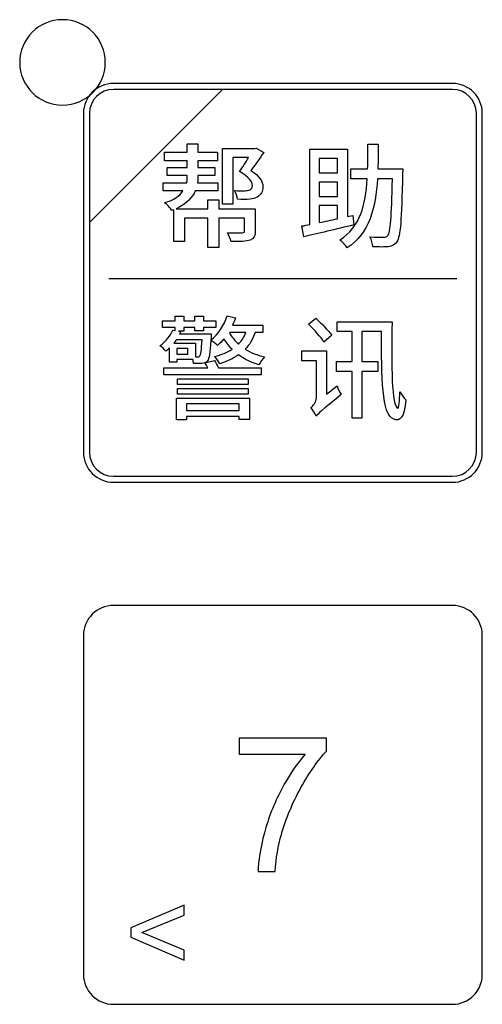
# Model space of a CAD drawing. Header units: millimetres. Extents: x 7180 to 8943, y -2677 to -1782.
# Tile 60 of 101: x 7346 to 7364, y -2174 to -2137. Entities that reach past the tile are written whole.
import ezdxf

# ---------------------------------------------------------------- set-up
doc = ezdxf.new("R2010")
doc.units = ezdxf.units.MM
doc.header["$LTSCALE"] = 3

msp = doc.modelspace()

# ---------------------------------------------------------------- linework, layer by layer
at = {"linetype": 'Continuous', "lineweight": 30}
for points, knots in [([(7347.82, -2137.327), (7348.706, -2137.327), (7349.424, -2138.043), (7349.424, -2138.927), (7349.424, -2138.927), (7349.424, -2139.81), (7348.706, -2140.527), (7347.82, -2140.527), (7347.82, -2140.527), (7346.935, -2140.527), (7346.216, -2139.81), (7346.216, -2138.927), (7346.216, -2138.927), (7346.216, -2138.043), (7346.935, -2137.327), (7347.82, -2137.327)], [0, 0, 0, 0, 0.2, 0.2, 0.2, 0.2, 0.4, 0.4, 0.4, 0.4, 0.6, 0.6, 0.6, 0.6, 1, 1, 1, 1]), ([(7349.726, -2139.713), (7349.726, -2139.713), (7362.424, -2139.713), (7362.424, -2139.713), (7362.424, -2139.713), (7363.04, -2139.713), (7363.545, -2140.217), (7363.545, -2140.833), (7363.545, -2140.833), (7363.545, -2140.833), (7363.545, -2153.531), (7363.545, -2153.531), (7363.545, -2153.531), (7363.545, -2154.147), (7363.04, -2154.651), (7362.424, -2154.651), (7362.424, -2154.651), (7362.424, -2154.651), (7349.726, -2154.651), (7349.726, -2154.651), (7349.726, -2154.651), (7349.11, -2154.651), (7348.606, -2154.147), (7348.606, -2153.531), (7348.606, -2153.531), (7348.606, -2153.531), (7348.606, -2140.833), (7348.606, -2140.833), (7348.606, -2140.833), (7348.606, -2140.217), (7349.11, -2139.713), (7349.726, -2139.713)], [0, 0, 0, 0, 0.111111, 0.111111, 0.111111, 0.111111, 0.222222, 0.222222, 0.222222, 0.222222, 0.333333, 0.333333, 0.333333, 0.333333, 0.444444, 0.444444, 0.444444, 0.444444, 0.555556, 0.555556, 0.555556, 0.555556, 0.666667, 0.666667, 0.666667, 0.666667, 0.777778, 0.777778, 0.777778, 0.777778, 1, 1, 1, 1]), ([(7349.726, -2139.937), (7349.726, -2139.937), (7353.814, -2139.937), (7353.814, -2139.937), (7353.814, -2139.937), (7353.814, -2139.937), (7348.83, -2144.92), (7348.83, -2144.92), (7348.83, -2144.92), (7348.83, -2144.92), (7348.83, -2140.833), (7348.83, -2140.833), (7348.83, -2140.833), (7348.83, -2140.34), (7349.233, -2139.937), (7349.726, -2139.937)], [0, 0, 0, 0, 0.2, 0.2, 0.2, 0.2, 0.4, 0.4, 0.4, 0.4, 0.6, 0.6, 0.6, 0.6, 1, 1, 1, 1]), ([(7353.814, -2139.937), (7353.814, -2139.937), (7353.827, -2139.937), (7353.827, -2139.937), (7353.827, -2139.937), (7353.827, -2139.937), (7362.424, -2139.937), (7362.424, -2139.937), (7362.424, -2139.937), (7362.917, -2139.937), (7363.321, -2140.34), (7363.321, -2140.833), (7363.321, -2140.833), (7363.321, -2140.833), (7363.321, -2153.531), (7363.321, -2153.531), (7363.321, -2153.531), (7363.321, -2154.024), (7362.917, -2154.427), (7362.424, -2154.427), (7362.424, -2154.427), (7362.424, -2154.427), (7349.726, -2154.427), (7349.726, -2154.427), (7349.726, -2154.427), (7349.233, -2154.427), (7348.83, -2154.024), (7348.83, -2153.531), (7348.83, -2153.531), (7348.83, -2153.531), (7348.83, -2145.016), (7348.83, -2145.016), (7348.83, -2145.016), (7348.83, -2145.016), (7348.83, -2144.92), (7348.83, -2144.92), (7348.83, -2144.92), (7348.83, -2144.92), (7353.814, -2139.937), (7353.814, -2139.937)], [0, 0, 0, 0, 0.090909, 0.090909, 0.090909, 0.090909, 0.181818, 0.181818, 0.181818, 0.181818, 0.272727, 0.272727, 0.272727, 0.272727, 0.363636, 0.363636, 0.363636, 0.363636, 0.454545, 0.454545, 0.454545, 0.454545, 0.545455, 0.545455, 0.545455, 0.545455, 0.636364, 0.636364, 0.636364, 0.636364, 0.727273, 0.727273, 0.727273, 0.727273, 0.818182, 0.818182, 0.818182, 0.818182, 1, 1, 1, 1]), ([(7355.041, -2144.406), (7355.041, -2144.406), (7353.678, -2144.406), (7353.678, -2144.406), (7353.678, -2144.406), (7353.678, -2144.406), (7353.678, -2144.076), (7353.678, -2144.076), (7353.678, -2144.076), (7353.678, -2144.076), (7353.267, -2144.076), (7353.267, -2144.076), (7353.267, -2144.076), (7353.267, -2144.076), (7353.267, -2144.406), (7353.267, -2144.406), (7353.267, -2144.406), (7353.267, -2144.406), (7352.077, -2144.406), (7352.077, -2144.406), (7352.077, -2144.406), (7352.458, -2144.228), (7352.683, -2143.987), (7352.793, -2143.741), (7352.793, -2143.741), (7352.793, -2143.741), (7353.644, -2143.741), (7353.644, -2143.741), (7353.644, -2143.741), (7353.644, -2143.741), (7353.644, -2143.432), (7353.644, -2143.432), (7353.644, -2143.432), (7353.644, -2143.432), (7352.882, -2143.432), (7352.882, -2143.432), (7352.882, -2143.432), (7352.886, -2143.386), (7352.89, -2143.347), (7352.89, -2143.305), (7352.89, -2143.305), (7352.89, -2143.305), (7352.89, -2143.161), (7352.89, -2143.161), (7352.89, -2143.161), (7352.89, -2143.161), (7353.529, -2143.161), (7353.529, -2143.161), (7353.529, -2143.161), (7353.529, -2143.161), (7353.529, -2142.861), (7353.529, -2142.861), (7353.529, -2142.861), (7353.529, -2142.861), (7352.89, -2142.861), (7352.89, -2142.861), (7352.89, -2142.861), (7352.89, -2142.861), (7352.89, -2142.607), (7352.89, -2142.607), (7352.89, -2142.607), (7352.89, -2142.607), (7353.631, -2142.607), (7353.631, -2142.607), (7353.631, -2142.607), (7353.631, -2142.607), (7353.631, -2142.293), (7353.631, -2142.293), (7353.631, -2142.293), (7353.631, -2142.293), (7352.89, -2142.293), (7352.89, -2142.293), (7352.89, -2142.293), (7352.89, -2142.293), (7352.89, -2141.98), (7352.89, -2141.98), (7352.89, -2141.98), (7352.89, -2141.98), (7352.488, -2141.98), (7352.488, -2141.98), (7352.488, -2141.98), (7352.488, -2141.98), (7352.488, -2142.293), (7352.488, -2142.293), (7352.488, -2142.293), (7352.488, -2142.293), (7351.646, -2142.293), (7351.646, -2142.293), (7351.646, -2142.293), (7351.646, -2142.293), (7351.646, -2142.607), (7351.646, -2142.607), (7351.646, -2142.607), (7351.646, -2142.607), (7352.488, -2142.607), (7352.488, -2142.607), (7352.488, -2142.607), (7352.488, -2142.607), (7352.488, -2142.861), (7352.488, -2142.861), (7352.488, -2142.861), (7352.488, -2142.861), (7351.735, -2142.861), (7351.735, -2142.861), (7351.735, -2142.861), (7351.735, -2142.861), (7351.735, -2143.161), (7351.735, -2143.161), (7351.735, -2143.161), (7351.735, -2143.161), (7352.488, -2143.161), (7352.488, -2143.161), (7352.488, -2143.161), (7352.488, -2143.161), (7352.488, -2143.305), (7352.488, -2143.305), (7352.488, -2143.305), (7352.488, -2143.347), (7352.484, -2143.386), (7352.475, -2143.432), (7352.475, -2143.432), (7352.475, -2143.432), (7351.586, -2143.432), (7351.586, -2143.432), (7351.586, -2143.432), (7351.586, -2143.432), (7351.586, -2143.741), (7351.586, -2143.741), (7351.586, -2143.741), (7351.586, -2143.741), (7352.331, -2143.741), (7352.331, -2143.741), (7352.331, -2143.741), (7352.209, -2143.915), (7351.993, -2144.08), (7351.65, -2144.177), (7351.65, -2144.177), (7351.735, -2144.249), (7351.862, -2144.38), (7351.921, -2144.469), (7351.921, -2144.469), (7351.921, -2144.469), (7351.993, -2144.444), (7351.993, -2144.444), (7351.993, -2144.444), (7351.993, -2144.444), (7351.993, -2145.638), (7351.993, -2145.638), (7351.993, -2145.638), (7351.993, -2145.638), (7352.391, -2145.638), (7352.391, -2145.638), (7352.391, -2145.638), (7352.391, -2145.638), (7352.391, -2144.757), (7352.391, -2144.757), (7352.391, -2144.757), (7352.391, -2144.757), (7353.267, -2144.757), (7353.267, -2144.757), (7353.267, -2144.757), (7353.267, -2144.757), (7353.267, -2145.858), (7353.267, -2145.858), (7353.267, -2145.858), (7353.267, -2145.858), (7353.678, -2145.858), (7353.678, -2145.858), (7353.678, -2145.858), (7353.678, -2145.858), (7353.678, -2144.757), (7353.678, -2144.757), (7353.678, -2144.757), (7353.678, -2144.757), (7354.643, -2144.757), (7354.643, -2144.757), (7354.643, -2144.757), (7354.643, -2144.757), (7354.643, -2145.236), (7354.643, -2145.236), (7354.643, -2145.236), (7354.643, -2145.286), (7354.622, -2145.303), (7354.554, -2145.307), (7354.554, -2145.307), (7354.49, -2145.307), (7354.245, -2145.307), (7354.004, -2145.303), (7354.004, -2145.303), (7354.054, -2145.392), (7354.114, -2145.536), (7354.135, -2145.638), (7354.135, -2145.638), (7354.469, -2145.638), (7354.698, -2145.638), (7354.85, -2145.583), (7354.85, -2145.583), (7354.994, -2145.528), (7355.041, -2145.426), (7355.041, -2145.24), (7355.041, -2145.24), (7355.041, -2145.24), (7355.041, -2144.406), (7355.041, -2144.406)], [0, 0, 0, 0, 0.019231, 0.019231, 0.019231, 0.019231, 0.038462, 0.038462, 0.038462, 0.038462, 0.057692, 0.057692, 0.057692, 0.057692, 0.076923, 0.076923, 0.076923, 0.076923, 0.096154, 0.096154, 0.096154, 0.096154, 0.115385, 0.115385, 0.115385, 0.115385, 0.134615, 0.134615, 0.134615, 0.134615, 0.153846, 0.153846, 0.153846, 0.153846, 0.173077, 0.173077, 0.173077, 0.173077, 0.192308, 0.192308, 0.192308, 0.192308, 0.211538, 0.211538, 0.211538, 0.211538, 0.230769, 0.230769, 0.230769, 0.230769, 0.25, 0.25, 0.25, 0.25, 0.269231, 0.269231, 0.269231, 0.269231, 0.288462, 0.288462, 0.288462, 0.288462, 0.307692, 0.307692, 0.307692, 0.307692, 0.326923, 0.326923, 0.326923, 0.326923, 0.346154, 0.346154, 0.346154, 0.346154, 0.365385, 0.365385, 0.365385, 0.365385, 0.384615, 0.384615, 0.384615, 0.384615, 0.403846, 0.403846, 0.403846, 0.403846, 0.423077, 0.423077, 0.423077, 0.423077, 0.442308, 0.442308, 0.442308, 0.442308, 0.461538, 0.461538, 0.461538, 0.461538, 0.480769, 0.480769, 0.480769, 0.480769, 0.5, 0.5, 0.5, 0.5, 0.519231, 0.519231, 0.519231, 0.519231, 0.538462, 0.538462, 0.538462, 0.538462, 0.557692, 0.557692, 0.557692, 0.557692, 0.576923, 0.576923, 0.576923, 0.576923, 0.596154, 0.596154, 0.596154, 0.596154, 0.615385, 0.615385, 0.615385, 0.615385, 0.634615, 0.634615, 0.634615, 0.634615, 0.653846, 0.653846, 0.653846, 0.653846, 0.673077, 0.673077, 0.673077, 0.673077, 0.692308, 0.692308, 0.692308, 0.692308, 0.711538, 0.711538, 0.711538, 0.711538, 0.730769, 0.730769, 0.730769, 0.730769, 0.75, 0.75, 0.75, 0.75, 0.769231, 0.769231, 0.769231, 0.769231, 0.788462, 0.788462, 0.788462, 0.788462, 0.807692, 0.807692, 0.807692, 0.807692, 0.826923, 0.826923, 0.826923, 0.826923, 0.846154, 0.846154, 0.846154, 0.846154, 0.865385, 0.865385, 0.865385, 0.865385, 0.884615, 0.884615, 0.884615, 0.884615, 0.903846, 0.903846, 0.903846, 0.903846, 0.923077, 0.923077, 0.923077, 0.923077, 0.942308, 0.942308, 0.942308, 0.942308, 0.961538, 0.961538, 0.961538, 0.961538, 1, 1, 1, 1]), ([(7359.633, -2142.911), (7359.642, -2142.615), (7359.642, -2142.302), (7359.642, -2141.984), (7359.642, -2141.984), (7359.642, -2141.984), (7359.256, -2141.984), (7359.256, -2141.984), (7359.256, -2141.984), (7359.256, -2142.302), (7359.256, -2142.615), (7359.248, -2142.911), (7359.248, -2142.911), (7359.248, -2142.911), (7358.617, -2142.911), (7358.617, -2142.911), (7358.617, -2142.911), (7358.617, -2142.911), (7358.617, -2143.284), (7358.617, -2143.284), (7358.617, -2143.284), (7358.617, -2143.284), (7359.235, -2143.284), (7359.235, -2143.284), (7359.235, -2143.284), (7359.176, -2144.275), (7358.973, -2145.087), (7358.207, -2145.574), (7358.207, -2145.574), (7358.3, -2145.646), (7358.422, -2145.777), (7358.482, -2145.875), (7358.482, -2145.875), (7359.324, -2145.316), (7359.548, -2144.389), (7359.616, -2143.284), (7359.616, -2143.284), (7359.616, -2143.284), (7360.179, -2143.284), (7360.179, -2143.284), (7360.179, -2143.284), (7360.145, -2144.736), (7360.099, -2145.286), (7360.006, -2145.409), (7360.006, -2145.409), (7359.963, -2145.464), (7359.921, -2145.477), (7359.849, -2145.473), (7359.849, -2145.473), (7359.76, -2145.473), (7359.553, -2145.473), (7359.333, -2145.456), (7359.333, -2145.456), (7359.396, -2145.561), (7359.438, -2145.722), (7359.447, -2145.832), (7359.447, -2145.832), (7359.667, -2145.841), (7359.891, -2145.845), (7360.023, -2145.828), (7360.023, -2145.828), (7360.162, -2145.807), (7360.255, -2145.769), (7360.344, -2145.642), (7360.344, -2145.642), (7360.48, -2145.46), (7360.518, -2144.85), (7360.56, -2143.098), (7360.56, -2143.098), (7360.56, -2143.047), (7360.564, -2142.911), (7360.564, -2142.911), (7360.564, -2142.911), (7360.564, -2142.911), (7359.633, -2142.911), (7359.633, -2142.911)], [0, 0, 0, 0, 0.05, 0.05, 0.05, 0.05, 0.1, 0.1, 0.1, 0.1, 0.15, 0.15, 0.15, 0.15, 0.2, 0.2, 0.2, 0.2, 0.25, 0.25, 0.25, 0.25, 0.3, 0.3, 0.3, 0.3, 0.35, 0.35, 0.35, 0.35, 0.4, 0.4, 0.4, 0.4, 0.45, 0.45, 0.45, 0.45, 0.5, 0.5, 0.5, 0.5, 0.55, 0.55, 0.55, 0.55, 0.6, 0.6, 0.6, 0.6, 0.65, 0.65, 0.65, 0.65, 0.7, 0.7, 0.7, 0.7, 0.75, 0.75, 0.75, 0.75, 0.8, 0.8, 0.8, 0.8, 0.85, 0.85, 0.85, 0.85, 0.9, 0.9, 0.9, 0.9, 1, 1, 1, 1]), ([(7355.079, -2142.137), (7355.079, -2142.137), (7355.015, -2142.154), (7355.015, -2142.154), (7355.015, -2142.154), (7355.015, -2142.154), (7353.817, -2142.154), (7353.817, -2142.154), (7353.817, -2142.154), (7353.817, -2142.154), (7353.817, -2144.236), (7353.817, -2144.236), (7353.817, -2144.236), (7353.817, -2144.236), (7354.194, -2144.236), (7354.194, -2144.236), (7354.194, -2144.236), (7354.194, -2144.236), (7354.194, -2142.488), (7354.194, -2142.488), (7354.194, -2142.488), (7354.194, -2142.488), (7354.791, -2142.488), (7354.791, -2142.488), (7354.791, -2142.488), (7354.689, -2142.662), (7354.567, -2142.852), (7354.452, -2143.017), (7354.452, -2143.017), (7354.808, -2143.22), (7354.931, -2143.398), (7354.931, -2143.538), (7354.931, -2143.538), (7354.931, -2143.623), (7354.905, -2143.673), (7354.833, -2143.703), (7354.833, -2143.703), (7354.787, -2143.72), (7354.723, -2143.728), (7354.664, -2143.733), (7354.664, -2143.733), (7354.554, -2143.741), (7354.423, -2143.737), (7354.258, -2143.72), (7354.258, -2143.72), (7354.317, -2143.809), (7354.368, -2143.953), (7354.376, -2144.05), (7354.376, -2144.05), (7354.537, -2144.063), (7354.711, -2144.063), (7354.85, -2144.05), (7354.85, -2144.05), (7354.935, -2144.037), (7355.032, -2144.012), (7355.108, -2143.97), (7355.108, -2143.97), (7355.252, -2143.889), (7355.329, -2143.767), (7355.324, -2143.572), (7355.324, -2143.572), (7355.324, -2143.39), (7355.214, -2143.187), (7354.871, -2142.971), (7354.871, -2142.971), (7355.032, -2142.768), (7355.214, -2142.514), (7355.358, -2142.298), (7355.358, -2142.298), (7355.358, -2142.298), (7355.079, -2142.137), (7355.079, -2142.137)], [0, 0, 0, 0, 0.052632, 0.052632, 0.052632, 0.052632, 0.105263, 0.105263, 0.105263, 0.105263, 0.157895, 0.157895, 0.157895, 0.157895, 0.210526, 0.210526, 0.210526, 0.210526, 0.263158, 0.263158, 0.263158, 0.263158, 0.315789, 0.315789, 0.315789, 0.315789, 0.368421, 0.368421, 0.368421, 0.368421, 0.421053, 0.421053, 0.421053, 0.421053, 0.473684, 0.473684, 0.473684, 0.473684, 0.526316, 0.526316, 0.526316, 0.526316, 0.578947, 0.578947, 0.578947, 0.578947, 0.631579, 0.631579, 0.631579, 0.631579, 0.684211, 0.684211, 0.684211, 0.684211, 0.736842, 0.736842, 0.736842, 0.736842, 0.789474, 0.789474, 0.789474, 0.789474, 0.842105, 0.842105, 0.842105, 0.842105, 0.894737, 0.894737, 0.894737, 0.894737, 1, 1, 1, 1]), ([(7358.698, -2144.656), (7358.698, -2144.656), (7358.49, -2144.702), (7358.49, -2144.702), (7358.49, -2144.702), (7358.49, -2144.702), (7358.49, -2142.175), (7358.49, -2142.175), (7358.49, -2142.175), (7358.49, -2142.175), (7357.085, -2142.175), (7357.085, -2142.175), (7357.085, -2142.175), (7357.085, -2142.175), (7357.085, -2144.998), (7357.085, -2144.998), (7357.085, -2144.998), (7356.979, -2145.02), (7356.877, -2145.037), (7356.784, -2145.053), (7356.784, -2145.053), (7356.784, -2145.053), (7356.856, -2145.46), (7356.856, -2145.46), (7356.856, -2145.46), (7357.364, -2145.341), (7358.071, -2145.172), (7358.736, -2145.011), (7358.736, -2145.011), (7358.736, -2145.011), (7358.698, -2144.656), (7358.698, -2144.656)], [0, 0, 0, 0, 0.111111, 0.111111, 0.111111, 0.111111, 0.222222, 0.222222, 0.222222, 0.222222, 0.333333, 0.333333, 0.333333, 0.333333, 0.444444, 0.444444, 0.444444, 0.444444, 0.555556, 0.555556, 0.555556, 0.555556, 0.666667, 0.666667, 0.666667, 0.666667, 0.777778, 0.777778, 0.777778, 0.777778, 1, 1, 1, 1]), ([(7358.126, -2142.53), (7358.126, -2142.53), (7358.126, -2143.064), (7358.126, -2143.064), (7358.126, -2143.064), (7358.126, -2143.064), (7357.436, -2143.064), (7357.436, -2143.064), (7357.436, -2143.064), (7357.436, -2143.064), (7357.436, -2142.53), (7357.436, -2142.53), (7357.436, -2142.53), (7357.436, -2142.53), (7358.126, -2142.53), (7358.126, -2142.53)], [0, 0, 0, 0, 0.2, 0.2, 0.2, 0.2, 0.4, 0.4, 0.4, 0.4, 0.6, 0.6, 0.6, 0.6, 1, 1, 1, 1]), ([(7358.126, -2143.944), (7358.126, -2143.944), (7357.436, -2143.944), (7357.436, -2143.944), (7357.436, -2143.944), (7357.436, -2143.944), (7357.436, -2143.407), (7357.436, -2143.407), (7357.436, -2143.407), (7357.436, -2143.407), (7358.126, -2143.407), (7358.126, -2143.407), (7358.126, -2143.407), (7358.126, -2143.407), (7358.126, -2143.944), (7358.126, -2143.944)], [0, 0, 0, 0, 0.2, 0.2, 0.2, 0.2, 0.4, 0.4, 0.4, 0.4, 0.6, 0.6, 0.6, 0.6, 1, 1, 1, 1]), ([(7357.436, -2144.291), (7357.436, -2144.291), (7358.126, -2144.291), (7358.126, -2144.291), (7358.126, -2144.291), (7358.126, -2144.291), (7358.126, -2144.783), (7358.126, -2144.783), (7358.126, -2144.783), (7357.885, -2144.833), (7357.652, -2144.88), (7357.436, -2144.926), (7357.436, -2144.926), (7357.436, -2144.926), (7357.436, -2144.291), (7357.436, -2144.291)], [0, 0, 0, 0, 0.2, 0.2, 0.2, 0.2, 0.4, 0.4, 0.4, 0.4, 0.6, 0.6, 0.6, 0.6, 1, 1, 1, 1]), ([(7355.324, -2149.043), (7355.324, -2149.043), (7355.324, -2148.773), (7355.324, -2148.773), (7355.324, -2148.773), (7355.324, -2148.773), (7354.186, -2148.773), (7354.186, -2148.773), (7354.186, -2148.773), (7354.228, -2148.679), (7354.27, -2148.586), (7354.304, -2148.489), (7354.304, -2148.489), (7354.304, -2148.489), (7353.987, -2148.421), (7353.987, -2148.421), (7353.987, -2148.421), (7353.872, -2148.777), (7353.652, -2149.107), (7353.377, -2149.327), (7353.377, -2149.327), (7353.377, -2149.327), (7353.385, -2149.221), (7353.385, -2149.221), (7353.385, -2149.221), (7353.39, -2149.179), (7353.39, -2149.094), (7353.39, -2149.094), (7353.39, -2149.094), (7353.39, -2149.094), (7352.204, -2149.094), (7352.204, -2149.094), (7352.204, -2149.094), (7352.217, -2149.065), (7352.234, -2149.035), (7352.247, -2149.001), (7352.247, -2149.001), (7352.247, -2149.001), (7352.171, -2148.988), (7352.171, -2148.988), (7352.171, -2148.988), (7352.171, -2148.988), (7352.361, -2148.988), (7352.361, -2148.988), (7352.361, -2148.988), (7352.361, -2148.988), (7352.361, -2148.849), (7352.361, -2148.849), (7352.361, -2148.849), (7352.361, -2148.849), (7352.772, -2148.849), (7352.772, -2148.849), (7352.772, -2148.849), (7352.772, -2148.849), (7352.772, -2148.98), (7352.772, -2148.98), (7352.772, -2148.98), (7352.772, -2148.98), (7353.106, -2148.98), (7353.106, -2148.98), (7353.106, -2148.98), (7353.106, -2148.98), (7353.106, -2148.849), (7353.106, -2148.849), (7353.106, -2148.849), (7353.106, -2148.849), (7353.559, -2148.849), (7353.559, -2148.849), (7353.559, -2148.849), (7353.559, -2148.849), (7353.559, -2148.603), (7353.559, -2148.603), (7353.559, -2148.603), (7353.559, -2148.603), (7353.106, -2148.603), (7353.106, -2148.603), (7353.106, -2148.603), (7353.106, -2148.603), (7353.106, -2148.434), (7353.106, -2148.434), (7353.106, -2148.434), (7353.106, -2148.434), (7352.772, -2148.434), (7352.772, -2148.434), (7352.772, -2148.434), (7352.772, -2148.434), (7352.772, -2148.603), (7352.772, -2148.603), (7352.772, -2148.603), (7352.772, -2148.603), (7352.361, -2148.603), (7352.361, -2148.603), (7352.361, -2148.603), (7352.361, -2148.603), (7352.361, -2148.434), (7352.361, -2148.434), (7352.361, -2148.434), (7352.361, -2148.434), (7352.035, -2148.434), (7352.035, -2148.434), (7352.035, -2148.434), (7352.035, -2148.434), (7352.035, -2148.603), (7352.035, -2148.603), (7352.035, -2148.603), (7352.035, -2148.603), (7351.565, -2148.603), (7351.565, -2148.603), (7351.565, -2148.603), (7351.565, -2148.603), (7351.565, -2148.849), (7351.565, -2148.849), (7351.565, -2148.849), (7351.565, -2148.849), (7352.035, -2148.849), (7352.035, -2148.849), (7352.035, -2148.849), (7352.035, -2148.849), (7352.035, -2148.963), (7352.035, -2148.963), (7352.035, -2148.963), (7352.035, -2148.963), (7351.95, -2148.95), (7351.95, -2148.95), (7351.95, -2148.95), (7351.866, -2149.149), (7351.709, -2149.374), (7351.468, -2149.539), (7351.468, -2149.539), (7351.536, -2149.581), (7351.637, -2149.678), (7351.688, -2149.746), (7351.688, -2149.746), (7351.734, -2149.708), (7351.781, -2149.666), (7351.823, -2149.623), (7351.823, -2149.623), (7351.823, -2149.623), (7351.823, -2150.157), (7351.823, -2150.157), (7351.823, -2150.157), (7351.823, -2150.157), (7352.099, -2150.157), (7352.099, -2150.157), (7352.099, -2150.157), (7352.099, -2150.157), (7352.099, -2150.055), (7352.099, -2150.055), (7352.099, -2150.055), (7352.099, -2150.055), (7352.7, -2150.055), (7352.7, -2150.055), (7352.7, -2150.055), (7352.712, -2150.11), (7352.721, -2150.161), (7352.725, -2150.203), (7352.725, -2150.203), (7352.848, -2150.212), (7352.966, -2150.208), (7353.034, -2150.199), (7353.034, -2150.199), (7353.123, -2150.195), (7353.187, -2150.17), (7353.246, -2150.106), (7353.246, -2150.106), (7353.314, -2150.021), (7353.347, -2149.814), (7353.377, -2149.336), (7353.377, -2149.336), (7353.457, -2149.382), (7353.576, -2149.475), (7353.631, -2149.53), (7353.631, -2149.53), (7353.711, -2149.454), (7353.792, -2149.374), (7353.868, -2149.276), (7353.868, -2149.276), (7353.953, -2149.42), (7354.054, -2149.556), (7354.169, -2149.67), (7354.169, -2149.67), (7353.987, -2149.784), (7353.771, -2149.873), (7353.525, -2149.941), (7353.525, -2149.941), (7353.589, -2150), (7353.682, -2150.144), (7353.716, -2150.212), (7353.716, -2150.212), (7353.978, -2150.127), (7354.211, -2150.017), (7354.41, -2149.882), (7354.41, -2149.882), (7354.63, -2150.043), (7354.884, -2150.165), (7355.176, -2150.25), (7355.176, -2150.25), (7355.223, -2150.157), (7355.32, -2150.021), (7355.392, -2149.954), (7355.392, -2149.954), (7355.117, -2149.894), (7354.876, -2149.793), (7354.664, -2149.666), (7354.664, -2149.666), (7354.829, -2149.501), (7354.952, -2149.293), (7355.036, -2149.043), (7355.036, -2149.043), (7355.036, -2149.043), (7355.324, -2149.043), (7355.324, -2149.043)], [0, 0, 0, 0, 0.018519, 0.018519, 0.018519, 0.018519, 0.037037, 0.037037, 0.037037, 0.037037, 0.055556, 0.055556, 0.055556, 0.055556, 0.074074, 0.074074, 0.074074, 0.074074, 0.092593, 0.092593, 0.092593, 0.092593, 0.111111, 0.111111, 0.111111, 0.111111, 0.12963, 0.12963, 0.12963, 0.12963, 0.148148, 0.148148, 0.148148, 0.148148, 0.166667, 0.166667, 0.166667, 0.166667, 0.185185, 0.185185, 0.185185, 0.185185, 0.203704, 0.203704, 0.203704, 0.203704, 0.222222, 0.222222, 0.222222, 0.222222, 0.240741, 0.240741, 0.240741, 0.240741, 0.259259, 0.259259, 0.259259, 0.259259, 0.277778, 0.277778, 0.277778, 0.277778, 0.296296, 0.296296, 0.296296, 0.296296, 0.314815, 0.314815, 0.314815, 0.314815, 0.333333, 0.333333, 0.333333, 0.333333, 0.351852, 0.351852, 0.351852, 0.351852, 0.37037, 0.37037, 0.37037, 0.37037, 0.388889, 0.388889, 0.388889, 0.388889, 0.407407, 0.407407, 0.407407, 0.407407, 0.425926, 0.425926, 0.425926, 0.425926, 0.444444, 0.444444, 0.444444, 0.444444, 0.462963, 0.462963, 0.462963, 0.462963, 0.481481, 0.481481, 0.481481, 0.481481, 0.5, 0.5, 0.5, 0.5, 0.518519, 0.518519, 0.518519, 0.518519, 0.537037, 0.537037, 0.537037, 0.537037, 0.555556, 0.555556, 0.555556, 0.555556, 0.574074, 0.574074, 0.574074, 0.574074, 0.592593, 0.592593, 0.592593, 0.592593, 0.611111, 0.611111, 0.611111, 0.611111, 0.62963, 0.62963, 0.62963, 0.62963, 0.648148, 0.648148, 0.648148, 0.648148, 0.666667, 0.666667, 0.666667, 0.666667, 0.685185, 0.685185, 0.685185, 0.685185, 0.703704, 0.703704, 0.703704, 0.703704, 0.722222, 0.722222, 0.722222, 0.722222, 0.740741, 0.740741, 0.740741, 0.740741, 0.759259, 0.759259, 0.759259, 0.759259, 0.777778, 0.777778, 0.777778, 0.777778, 0.796296, 0.796296, 0.796296, 0.796296, 0.814815, 0.814815, 0.814815, 0.814815, 0.833333, 0.833333, 0.833333, 0.833333, 0.851852, 0.851852, 0.851852, 0.851852, 0.87037, 0.87037, 0.87037, 0.87037, 0.888889, 0.888889, 0.888889, 0.888889, 0.907407, 0.907407, 0.907407, 0.907407, 0.925926, 0.925926, 0.925926, 0.925926, 0.944444, 0.944444, 0.944444, 0.944444, 0.962963, 0.962963, 0.962963, 0.962963, 1, 1, 1, 1]), ([(7357.902, -2149.141), (7357.779, -2148.963), (7357.512, -2148.701), (7357.305, -2148.51), (7357.305, -2148.51), (7357.305, -2148.51), (7357.038, -2148.734), (7357.038, -2148.734), (7357.038, -2148.734), (7357.241, -2148.933), (7357.5, -2149.217), (7357.614, -2149.399), (7357.614, -2149.399), (7357.614, -2149.399), (7357.902, -2149.141), (7357.902, -2149.141)], [0, 0, 0, 0, 0.2, 0.2, 0.2, 0.2, 0.4, 0.4, 0.4, 0.4, 0.6, 0.6, 0.6, 0.6, 1, 1, 1, 1]), ([(7358.105, -2148.641), (7358.105, -2148.641), (7358.105, -2149.01), (7358.105, -2149.01), (7358.105, -2149.01), (7358.105, -2149.01), (7358.664, -2149.01), (7358.664, -2149.01), (7358.664, -2149.01), (7358.664, -2149.01), (7358.664, -2150.131), (7358.664, -2150.131), (7358.664, -2150.131), (7358.664, -2150.131), (7358.079, -2150.131), (7358.079, -2150.131), (7358.079, -2150.131), (7358.079, -2150.131), (7358.079, -2150.5), (7358.079, -2150.5), (7358.079, -2150.5), (7358.079, -2150.5), (7358.664, -2150.5), (7358.664, -2150.5), (7358.664, -2150.5), (7358.664, -2150.5), (7358.664, -2152.248), (7358.664, -2152.248), (7358.664, -2152.248), (7358.664, -2152.248), (7359.036, -2152.248), (7359.036, -2152.248), (7359.036, -2152.248), (7359.036, -2152.248), (7359.036, -2150.5), (7359.036, -2150.5), (7359.036, -2150.5), (7359.036, -2150.5), (7359.633, -2150.5), (7359.633, -2150.5), (7359.633, -2150.5), (7359.633, -2150.5), (7359.633, -2150.131), (7359.633, -2150.131), (7359.633, -2150.131), (7359.633, -2150.131), (7359.036, -2150.131), (7359.036, -2150.131), (7359.036, -2150.131), (7359.036, -2150.131), (7359.036, -2149.01), (7359.036, -2149.01), (7359.036, -2149.01), (7359.036, -2149.01), (7359.769, -2149.01), (7359.769, -2149.01), (7359.769, -2149.01), (7359.769, -2150.711), (7359.769, -2152.134), (7360.226, -2152.286), (7360.226, -2152.286), (7360.459, -2152.384), (7360.628, -2152.235), (7360.683, -2151.562), (7360.683, -2151.562), (7360.624, -2151.511), (7360.522, -2151.363), (7360.459, -2151.266), (7360.459, -2151.266), (7360.446, -2151.588), (7360.412, -2151.892), (7360.382, -2151.884), (7360.382, -2151.884), (7360.137, -2151.821), (7360.141, -2150.275), (7360.166, -2148.641), (7360.166, -2148.641), (7360.166, -2148.641), (7358.105, -2148.641), (7358.105, -2148.641)], [0, 0, 0, 0, 0.047619, 0.047619, 0.047619, 0.047619, 0.095238, 0.095238, 0.095238, 0.095238, 0.142857, 0.142857, 0.142857, 0.142857, 0.190476, 0.190476, 0.190476, 0.190476, 0.238095, 0.238095, 0.238095, 0.238095, 0.285714, 0.285714, 0.285714, 0.285714, 0.333333, 0.333333, 0.333333, 0.333333, 0.380952, 0.380952, 0.380952, 0.380952, 0.428571, 0.428571, 0.428571, 0.428571, 0.47619, 0.47619, 0.47619, 0.47619, 0.52381, 0.52381, 0.52381, 0.52381, 0.571429, 0.571429, 0.571429, 0.571429, 0.619048, 0.619048, 0.619048, 0.619048, 0.666667, 0.666667, 0.666667, 0.666667, 0.714286, 0.714286, 0.714286, 0.714286, 0.761905, 0.761905, 0.761905, 0.761905, 0.809524, 0.809524, 0.809524, 0.809524, 0.857143, 0.857143, 0.857143, 0.857143, 0.904762, 0.904762, 0.904762, 0.904762, 1, 1, 1, 1]), ([(7352.797, -2149.441), (7352.797, -2149.441), (7351.993, -2149.441), (7351.993, -2149.441), (7351.993, -2149.441), (7352.027, -2149.399), (7352.056, -2149.357), (7352.082, -2149.314), (7352.082, -2149.314), (7352.082, -2149.314), (7353.051, -2149.314), (7353.051, -2149.314), (7353.051, -2149.314), (7353.026, -2149.712), (7353, -2149.869), (7352.958, -2149.92), (7352.958, -2149.92), (7352.937, -2149.949), (7352.911, -2149.954), (7352.877, -2149.954), (7352.877, -2149.954), (7352.856, -2149.954), (7352.831, -2149.954), (7352.797, -2149.954), (7352.797, -2149.954), (7352.797, -2149.954), (7352.797, -2149.441), (7352.797, -2149.441)], [0, 0, 0, 0, 0.125, 0.125, 0.125, 0.125, 0.25, 0.25, 0.25, 0.25, 0.375, 0.375, 0.375, 0.375, 0.5, 0.5, 0.5, 0.5, 0.625, 0.625, 0.625, 0.625, 0.75, 0.75, 0.75, 0.75, 1, 1, 1, 1]), ([(7354.689, -2149.043), (7354.626, -2149.213), (7354.528, -2149.357), (7354.41, -2149.48), (7354.41, -2149.48), (7354.27, -2149.348), (7354.156, -2149.204), (7354.071, -2149.043), (7354.071, -2149.043), (7354.071, -2149.043), (7354.689, -2149.043), (7354.689, -2149.043)], [0, 0, 0, 0, 0.25, 0.25, 0.25, 0.25, 0.5, 0.5, 0.5, 0.5, 1, 1, 1, 1]), ([(7352.518, -2149.856), (7352.518, -2149.856), (7352.099, -2149.856), (7352.099, -2149.856), (7352.099, -2149.856), (7352.099, -2149.856), (7352.099, -2149.636), (7352.099, -2149.636), (7352.099, -2149.636), (7352.099, -2149.636), (7352.518, -2149.636), (7352.518, -2149.636), (7352.518, -2149.636), (7352.518, -2149.636), (7352.518, -2149.856), (7352.518, -2149.856)], [0, 0, 0, 0, 0.2, 0.2, 0.2, 0.2, 0.4, 0.4, 0.4, 0.4, 0.6, 0.6, 0.6, 0.6, 1, 1, 1, 1]), ([(7357.711, -2151.351), (7357.711, -2151.351), (7357.711, -2149.729), (7357.711, -2149.729), (7357.711, -2149.729), (7357.711, -2149.729), (7356.78, -2149.729), (7356.78, -2149.729), (7356.78, -2149.729), (7356.78, -2149.729), (7356.78, -2150.106), (7356.78, -2150.106), (7356.78, -2150.106), (7356.78, -2150.106), (7357.33, -2150.106), (7357.33, -2150.106), (7357.33, -2150.106), (7357.33, -2150.106), (7357.33, -2151.465), (7357.33, -2151.465), (7357.33, -2151.465), (7357.33, -2151.66), (7357.207, -2151.791), (7357.123, -2151.85), (7357.123, -2151.85), (7357.19, -2151.922), (7357.288, -2152.087), (7357.322, -2152.18), (7357.322, -2152.18), (7357.389, -2152.083), (7357.508, -2151.977), (7358.253, -2151.368), (7358.253, -2151.368), (7358.206, -2151.296), (7358.139, -2151.143), (7358.105, -2151.037), (7358.105, -2151.037), (7358.105, -2151.037), (7357.711, -2151.351), (7357.711, -2151.351)], [0, 0, 0, 0, 0.090909, 0.090909, 0.090909, 0.090909, 0.181818, 0.181818, 0.181818, 0.181818, 0.272727, 0.272727, 0.272727, 0.272727, 0.363636, 0.363636, 0.363636, 0.363636, 0.454545, 0.454545, 0.454545, 0.454545, 0.545455, 0.545455, 0.545455, 0.545455, 0.636364, 0.636364, 0.636364, 0.636364, 0.727273, 0.727273, 0.727273, 0.727273, 0.818182, 0.818182, 0.818182, 0.818182, 1, 1, 1, 1]), ([(7353.157, -2150.182), (7353.191, -2150.237), (7353.229, -2150.301), (7353.258, -2150.364), (7353.258, -2150.364), (7353.258, -2150.364), (7351.62, -2150.364), (7351.62, -2150.364), (7351.62, -2150.364), (7351.62, -2150.364), (7351.62, -2150.622), (7351.62, -2150.622), (7351.62, -2150.622), (7351.62, -2150.622), (7355.261, -2150.622), (7355.261, -2150.622), (7355.261, -2150.622), (7355.261, -2150.622), (7355.261, -2150.364), (7355.261, -2150.364), (7355.261, -2150.364), (7355.261, -2150.364), (7353.665, -2150.364), (7353.665, -2150.364), (7353.665, -2150.364), (7353.623, -2150.271), (7353.563, -2150.17), (7353.508, -2150.085), (7353.508, -2150.085), (7353.508, -2150.085), (7353.157, -2150.182), (7353.157, -2150.182)], [0, 0, 0, 0, 0.111111, 0.111111, 0.111111, 0.111111, 0.222222, 0.222222, 0.222222, 0.222222, 0.333333, 0.333333, 0.333333, 0.333333, 0.444444, 0.444444, 0.444444, 0.444444, 0.555556, 0.555556, 0.555556, 0.555556, 0.666667, 0.666667, 0.666667, 0.666667, 0.777778, 0.777778, 0.777778, 0.777778, 1, 1, 1, 1]), ([(7354.77, -2150.775), (7354.77, -2150.775), (7352.132, -2150.775), (7352.132, -2150.775), (7352.132, -2150.775), (7352.132, -2150.775), (7352.132, -2150.991), (7352.132, -2150.991), (7352.132, -2150.991), (7352.132, -2150.991), (7354.77, -2150.991), (7354.77, -2150.991), (7354.77, -2150.991), (7354.77, -2150.991), (7354.77, -2150.775), (7354.77, -2150.775)], [0, 0, 0, 0, 0.2, 0.2, 0.2, 0.2, 0.4, 0.4, 0.4, 0.4, 0.6, 0.6, 0.6, 0.6, 1, 1, 1, 1]), ([(7352.132, -2151.351), (7352.132, -2151.351), (7354.77, -2151.351), (7354.77, -2151.351), (7354.77, -2151.351), (7354.77, -2151.351), (7354.77, -2151.139), (7354.77, -2151.139), (7354.77, -2151.139), (7354.77, -2151.139), (7352.132, -2151.139), (7352.132, -2151.139), (7352.132, -2151.139), (7352.132, -2151.139), (7352.132, -2151.351), (7352.132, -2151.351)], [0, 0, 0, 0, 0.2, 0.2, 0.2, 0.2, 0.4, 0.4, 0.4, 0.4, 0.6, 0.6, 0.6, 0.6, 1, 1, 1, 1]), ([(7352.094, -2152.307), (7352.094, -2152.307), (7352.467, -2152.307), (7352.467, -2152.307), (7352.467, -2152.307), (7352.467, -2152.307), (7352.467, -2152.185), (7352.467, -2152.185), (7352.467, -2152.185), (7352.467, -2152.185), (7354.431, -2152.185), (7354.431, -2152.185), (7354.431, -2152.185), (7354.431, -2152.185), (7354.431, -2152.303), (7354.431, -2152.303), (7354.431, -2152.303), (7354.431, -2152.303), (7354.821, -2152.303), (7354.821, -2152.303), (7354.821, -2152.303), (7354.821, -2152.303), (7354.821, -2151.503), (7354.821, -2151.503), (7354.821, -2151.503), (7354.821, -2151.503), (7352.094, -2151.503), (7352.094, -2151.503), (7352.094, -2151.503), (7352.094, -2151.503), (7352.094, -2152.307), (7352.094, -2152.307)], [0, 0, 0, 0, 0.111111, 0.111111, 0.111111, 0.111111, 0.222222, 0.222222, 0.222222, 0.222222, 0.333333, 0.333333, 0.333333, 0.333333, 0.444444, 0.444444, 0.444444, 0.444444, 0.555556, 0.555556, 0.555556, 0.555556, 0.666667, 0.666667, 0.666667, 0.666667, 0.777778, 0.777778, 0.777778, 0.777778, 1, 1, 1, 1]), ([(7354.431, -2151.719), (7354.431, -2151.719), (7354.431, -2151.969), (7354.431, -2151.969), (7354.431, -2151.969), (7354.431, -2151.969), (7352.467, -2151.969), (7352.467, -2151.969), (7352.467, -2151.969), (7352.467, -2151.969), (7352.467, -2151.719), (7352.467, -2151.719), (7352.467, -2151.719), (7352.467, -2151.719), (7354.431, -2151.719), (7354.431, -2151.719)], [0, 0, 0, 0, 0.2, 0.2, 0.2, 0.2, 0.4, 0.4, 0.4, 0.4, 0.6, 0.6, 0.6, 0.6, 1, 1, 1, 1]), ([(7349.726, -2159.263), (7349.726, -2159.263), (7362.424, -2159.263), (7362.424, -2159.263), (7362.424, -2159.263), (7363.04, -2159.263), (7363.545, -2159.767), (7363.545, -2160.383), (7363.545, -2160.383), (7363.545, -2160.383), (7363.545, -2173.081), (7363.545, -2173.081), (7363.545, -2173.081), (7363.545, -2173.697), (7363.04, -2174.201), (7362.424, -2174.201), (7362.424, -2174.201), (7362.424, -2174.201), (7349.726, -2174.201), (7349.726, -2174.201), (7349.726, -2174.201), (7349.11, -2174.201), (7348.606, -2173.697), (7348.606, -2173.081), (7348.606, -2173.081), (7348.606, -2173.081), (7348.606, -2160.383), (7348.606, -2160.383), (7348.606, -2160.383), (7348.606, -2159.767), (7349.11, -2159.263), (7349.726, -2159.263)], [0, 0, 0, 0, 0.111111, 0.111111, 0.111111, 0.111111, 0.222222, 0.222222, 0.222222, 0.222222, 0.333333, 0.333333, 0.333333, 0.333333, 0.444444, 0.444444, 0.444444, 0.444444, 0.555556, 0.555556, 0.555556, 0.555556, 0.666667, 0.666667, 0.666667, 0.666667, 0.777778, 0.777778, 0.777778, 0.777778, 1, 1, 1, 1]), ([(7354.442, -2164.83), (7354.442, -2164.83), (7354.442, -2164.238), (7354.442, -2164.238), (7354.442, -2164.238), (7354.442, -2164.238), (7357.709, -2164.238), (7357.709, -2164.238), (7357.709, -2164.238), (7357.709, -2164.238), (7357.709, -2164.717), (7357.709, -2164.717), (7357.709, -2164.717), (7357.388, -2165.06), (7357.068, -2165.515), (7356.753, -2166.083), (7356.753, -2166.083), (7356.436, -2166.651), (7356.193, -2167.235), (7356.02, -2167.836), (7356.02, -2167.836), (7355.897, -2168.258), (7355.817, -2168.723), (7355.783, -2169.226), (7355.783, -2169.226), (7355.783, -2169.226), (7355.148, -2169.226), (7355.148, -2169.226), (7355.148, -2169.226), (7355.155, -2168.828), (7355.232, -2168.348), (7355.382, -2167.784), (7355.382, -2167.784), (7355.531, -2167.22), (7355.744, -2166.677), (7356.022, -2166.153), (7356.022, -2166.153), (7356.301, -2165.63), (7356.597, -2165.189), (7356.911, -2164.83), (7356.911, -2164.83), (7356.911, -2164.83), (7354.442, -2164.83), (7354.442, -2164.83)], [0, 0, 0, 0, 0.083333, 0.083333, 0.083333, 0.083333, 0.166667, 0.166667, 0.166667, 0.166667, 0.25, 0.25, 0.25, 0.25, 0.333333, 0.333333, 0.333333, 0.333333, 0.416667, 0.416667, 0.416667, 0.416667, 0.5, 0.5, 0.5, 0.5, 0.583333, 0.583333, 0.583333, 0.583333, 0.666667, 0.666667, 0.666667, 0.666667, 0.75, 0.75, 0.75, 0.75, 0.833333, 0.833333, 0.833333, 0.833333, 1, 1, 1, 1]), ([(7350.376, -2171.685), (7350.376, -2171.685), (7350.376, -2171.338), (7350.376, -2171.338), (7350.376, -2171.338), (7350.376, -2171.338), (7352.374, -2170.491), (7352.374, -2170.491), (7352.374, -2170.491), (7352.374, -2170.491), (7352.374, -2170.864), (7352.374, -2170.864), (7352.374, -2170.864), (7352.374, -2170.864), (7350.79, -2171.513), (7350.79, -2171.513), (7350.79, -2171.513), (7350.79, -2171.513), (7352.374, -2172.172), (7352.374, -2172.172), (7352.374, -2172.172), (7352.374, -2172.172), (7352.374, -2172.544), (7352.374, -2172.544), (7352.374, -2172.544), (7352.374, -2172.544), (7350.376, -2171.685), (7350.376, -2171.685)], [0, 0, 0, 0, 0.125, 0.125, 0.125, 0.125, 0.25, 0.25, 0.25, 0.25, 0.375, 0.375, 0.375, 0.375, 0.5, 0.5, 0.5, 0.5, 0.625, 0.625, 0.625, 0.625, 0.75, 0.75, 0.75, 0.75, 1, 1, 1, 1])]:
    msp.add_open_spline(points, degree=3, knots=knots, dxfattribs=at)
msp.add_open_spline([(7349.559, -2147.014), (7349.559, -2147.014), (7362.592, -2147.014), (7362.592, -2147.014)], degree=3, dxfattribs=at)

doc.saveas('drawing.dxf')
